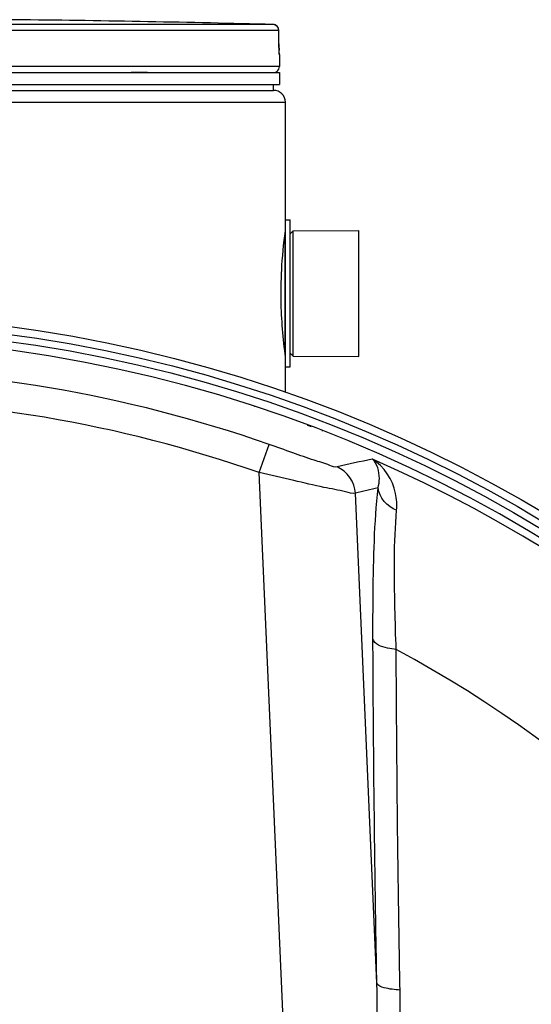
# Model space of a CAD drawing. Header units: millimetres. Extents: x 0 to 297, y 0 to 210.
# Tile 22 of 24: x 266 to 275, y 170 to 187. Entities that reach past the tile are written whole.
import ezdxf

# ---------------------------------------------------------------- set-up
doc = ezdxf.new("R2010")
doc.units = ezdxf.units.MM
doc.header["$LTSCALE"] = 16.335
doc.layers.get('0').update_dxf_attribs({"linetype": 'CONTINUOUS'})
for name, color, linetype in [('01_GLOBAL', 7, 'CONTINUOUS'), ('06_COURBES', 7, 'CONTINUOUS'), ('08_SURFACES', 7, 'CONTINUOUS')]:
    doc.layers.add(name, color=color, linetype=linetype)

msp = doc.modelspace()

# ---------------------------------------------------------------- linework, layer by layer
at = {"color": 9, "linetype": 'Continuous'}
for p, q in [((270.511, 186.774), (263.407, 186.774)), ((270.608, 186.674), (263.412, 186.674)), ((270.608, 186.674), (270.608, 186.674)), ((270.609, 186.449), (270.608, 186.674)), ((270.609, 186.449), (270.61, 186.449)), ((270.618, 186.273), (270.616, 186.273)), ((270.618, 186.071), (255.418, 186.071)), ((268.138, 185.975), (268.411, 185.975)), ((270.546, 185.975), (270.578, 185.975)), ((270.708, 183.245), (270.708, 181.297)), ((271.086, 180.064), (271.15, 180.045)), ((270.28, 179.272), (270.445, 179.743)), ((271.005, 162.662), (270.28, 179.272)), ((272.248, 170.726), (271.89, 178.927))]:
    msp.add_line(p, q, dxfattribs=at)
at = {"color": 7, "linetype": 'Continuous'}
for p, q in [((266.323, 186.852), (266.123, 186.854)), ((270.61, 186.449), (270.608, 186.674)), ((270.61, 186.432), (270.61, 186.449)), ((270.61, 186.42), (270.61, 186.437)), ((270.61, 186.405), (270.61, 186.424)), ((270.61, 186.39), (270.61, 186.408)), ((270.611, 186.379), (270.61, 186.393)), ((270.611, 186.365), (270.611, 186.382)), ((270.611, 186.352), (270.611, 186.369)), ((270.612, 186.341), (270.611, 186.356)), ((270.612, 186.331), (270.612, 186.344)), ((270.613, 186.321), (270.612, 186.333)), ((270.613, 186.313), (270.613, 186.324)), ((270.613, 186.308), (270.613, 186.315)), ((270.614, 186.303), (270.613, 186.31)), ((270.614, 186.299), (270.614, 186.305)), ((270.618, 186.273), (270.618, 186.071)), ((255.418, 185.971), (270.618, 185.971)), ((270.578, 185.971), (270.578, 185.975)), ((270.618, 185.971), (270.618, 185.771)), ((255.418, 185.771), (270.618, 185.771)), ((270.518, 185.671), (270.518, 185.771)), ((255.518, 185.671), (270.518, 185.671)), ((270.718, 181.041), (270.718, 183.501)), ((270.718, 183.501), (270.798, 183.501)), ((270.798, 181.041), (270.798, 183.501)), ((270.798, 183.271), (270.848, 183.321)), ((270.848, 183.321), (271.948, 183.326)), ((270.848, 181.221), (270.848, 183.321)), ((271.948, 181.216), (271.948, 183.326)), ((270.798, 181.271), (270.848, 181.221)), ((270.848, 181.221), (271.948, 181.216)), ((270.718, 181.041), (270.798, 181.041)), ((270.209, 180.378), (270.208, 180.372)), ((271.34, 179.967), (271.341, 179.972))]:
    msp.add_line(p, q, dxfattribs=at)
msp.add_lwpolyline([(270.614, 186.292), (270.614, 186.292), (270.615, 186.291), (270.615, 186.29), (270.615, 186.29), (270.615, 186.291), (270.614, 186.292), (270.614, 186.293), (270.614, 186.295), (270.614, 186.297), (270.614, 186.299)], dxfattribs=at)
for radius in [23.39, 23.14]:
    msp.add_circle((263.018, 158.531), radius, dxfattribs=at)
at = {"color": 9, "linetype": 'Continuous'}
msp.add_circle((263.018, 158.531), 23.258, dxfattribs=at)
at = {"color": 7, "linetype": 'Continuous'}
for centre, radius, start, end in [((263.018, -101.979), 288.85, 88.51363, 89.34452), ((270.508, 186.674), 0.1, 0.4714, 88.5097), ((270.518, 186.273), 0.1, 0, 16.9474), ((270.518, 186.071), 0.1, 304.2644, 360), ((270.552, 185.975), 0.026, 0, 31.3783), ((263.018, 158.531), 23, 262.157, 262.0955)]:
    msp.add_arc(centre, radius, start, end, dxfattribs=at)
at = {"color": 9, "linetype": 'Continuous'}
for centre, radius, start, end in [((270.508, 186.674), 0.0992, 81.1124, 88.488), ((270.508, 186.673), 0.101, 79.4269, 81.1292), ((270.508, 186.673), 0.101, 73.8494, 79.4265), ((270.508, 186.673), 0.101, 72.2555, 73.8487), ((270.508, 186.674), 0.0993, 65.3172, 72.2695), ((270.508, 186.674), 0.0994, 58.4648, 65.2941), ((274.077, 186.466), 3.467, 180.2832, 182.0541), ((270.516, 186.273), 0.1, 0.0387, 10.746), ((263.018, 158.531), 22.475, 70.7047, 109.2953), ((263.018, 158.531), 21.975, 70.7047, 109.2953), ((263.018, 158.531), 22.878, 278.866, 66.4127), ((278.785, 148.27), 31.92, 101.9563, 103.0419), ((279.25, 148.623), 31.185, 102.9353, 103.6506)]:
    msp.add_arc(centre, radius, start, end, dxfattribs=at)
for points in [[(270.608, 186.674), (270.608, 186.706), (270.588, 186.742), (270.56, 186.759)], [(271.89, 178.927), (271.882, 179.106), (271.748, 179.298), (271.582, 179.367)], [(272.578, 178.642), (272.427, 178.7), (272.284, 178.855), (272.269, 179.016)]]:
    msp.add_open_spline(points, degree=3, dxfattribs=at)
for points, knots in [([(270.616, 186.273), (270.61, 186.273), (270.62, 186.31), (270.612, 186.325), (270.612, 186.342)], [0, 0, 0, 0, 0.262433, 1, 1, 1, 1]), ([(271.582, 179.367), (271.542, 179.357), (271.41, 179.42), (271.167, 179.483), (270.828, 179.611), (270.577, 179.697), (270.445, 179.743)], [0, 0, 0, 0, 0.103731, 0.334818, 0.648101, 1, 1, 1, 1]), ([(272.578, 178.642), (272.586, 178.736), (272.571, 179.062), (272.37, 179.378), (272.173, 179.498)], [0, 0, 0, 0, 0.288947, 1, 1, 1, 1]), ([(272.269, 179.016), (272.282, 179.068), (272.306, 179.233), (272.256, 179.42), (272.173, 179.498)], [0, 0, 0, 0, 0.319668, 1, 1, 1, 1]), ([(271.89, 178.927), (271.836, 178.917), (271.657, 178.972), (271.315, 179.029), (270.833, 179.147), (270.472, 179.228), (270.28, 179.272)], [0, 0, 0, 0, 0.100717, 0.326216, 0.640481, 1, 1, 1, 1]), ([(272.183, 176.491), (272.182, 176.742), (272.187, 177.584), (272.206, 178.428), (272.269, 179.016)], [0, 0, 0, 0, 0.298028, 1, 1, 1, 1]), ([(272.572, 176.31), (272.563, 176.541), (272.54, 177.318), (272.533, 178.098), (272.578, 178.642)], [0, 0, 0, 0, 0.297462, 1, 1, 1, 1]), ([(272.248, 170.726), (272.239, 171.216), (272.207, 173.137), (272.189, 175.059), (272.183, 176.491)], [0, 0, 0, 0, 0.254874, 1, 1, 1, 1]), ([(272.572, 176.31), (272.523, 176.315), (272.388, 176.336), (272.206, 176.397), (272.183, 176.491)], [0, 0, 0, 0, 0.336112, 1, 1, 1, 1]), ([(272.636, 170.61), (272.627, 171.094), (272.596, 172.994), (272.578, 174.894), (272.572, 176.31)], [0, 0, 0, 0, 0.25487, 1, 1, 1, 1]), ([(270.915, 162.615), (270.96, 162.527), (271.055, 162.366), (271.23, 162.144), (271.443, 162.185), (271.567, 162.343), (271.716, 162.65), (271.857, 163.122), (271.992, 163.692), (272.106, 164.268), (272.238, 165.037), (272.375, 166), (272.502, 167.157), (272.62, 168.692), (272.65, 169.845), (272.636, 170.61)], [0, 0, 0, 0, 0.031938, 0.06332, 0.078634, 0.094432, 0.125864, 0.188963, 0.25209, 0.31515, 0.378112, 0.503675, 0.628698, 0.753121, 1, 1, 1, 1]), ([(271.005, 162.662), (271.075, 162.489), (271.358, 161.938), (271.65, 162.759), (271.737, 163.239), (271.839, 163.834), (271.916, 164.403), (272.008, 165.172), (272.1, 166.131), (272.183, 167.282), (272.256, 168.813), (272.267, 169.962), (272.248, 170.726)], [0, 0, 0, 0, 0.060954, 0.121211, 0.184376, 0.247549, 0.310682, 0.373758, 0.499699, 0.625325, 0.750601, 1, 1, 1, 1]), ([(272.636, 170.61), (272.547, 170.614), (272.422, 170.63), (272.264, 170.68), (272.248, 170.726)], [0, 0, 0, 0, 0.649616, 1, 1, 1, 1])]:
    msp.add_open_spline(points, degree=3, knots=knots, dxfattribs=at)
at = {"color": 7, "linetype": 'Continuous'}
for points, knots in [([(270.646, 182.271), (270.646, 182.401), (270.655, 182.751), (270.688, 183.101), (270.718, 183.319)], [0, 0, 0, 0, 0.370093, 1, 1, 1, 1]), ([(270.718, 181.223), (270.714, 181.254), (270.668, 181.602), (270.646, 181.953), (270.646, 182.271)], [0, 0, 0, 0, 0.091646, 1, 1, 1, 1])]:
    msp.add_open_spline(points, degree=3, knots=knots, dxfattribs=at)
at = {"layer": '01_GLOBAL', "color": 7, "linetype": 'Continuous'}
for p, q in [((255.518, 185.671), (270.518, 185.671)), ((270.718, 183.501), (270.718, 185.471)), ((270.718, 180.617), (270.718, 181.041))]:
    msp.add_line(p, q, dxfattribs=at)
at = {"layer": '01_GLOBAL', "color": 9, "linetype": 'Continuous'}
msp.add_line((255.318, 185.471), (270.718, 185.471), dxfattribs=at)
at = {"layer": '01_GLOBAL', "color": 7, "linetype": 'Continuous'}
msp.add_arc((270.518, 185.471), 0.2, 0, 90, dxfattribs=at)
at = {"layer": '06_COURBES', "color": 4, "linetype": 'Continuous'}
msp.add_line((271.15, 180.045), (271.086, 180.064), dxfattribs=at)
at = {"layer": '08_SURFACES', "color": 9, "linetype": 'Continuous'}
msp.add_arc((263.018, 158.531), 20.184, 0.2839, 61.7481, dxfattribs=at)

doc.saveas('drawing.dxf')
